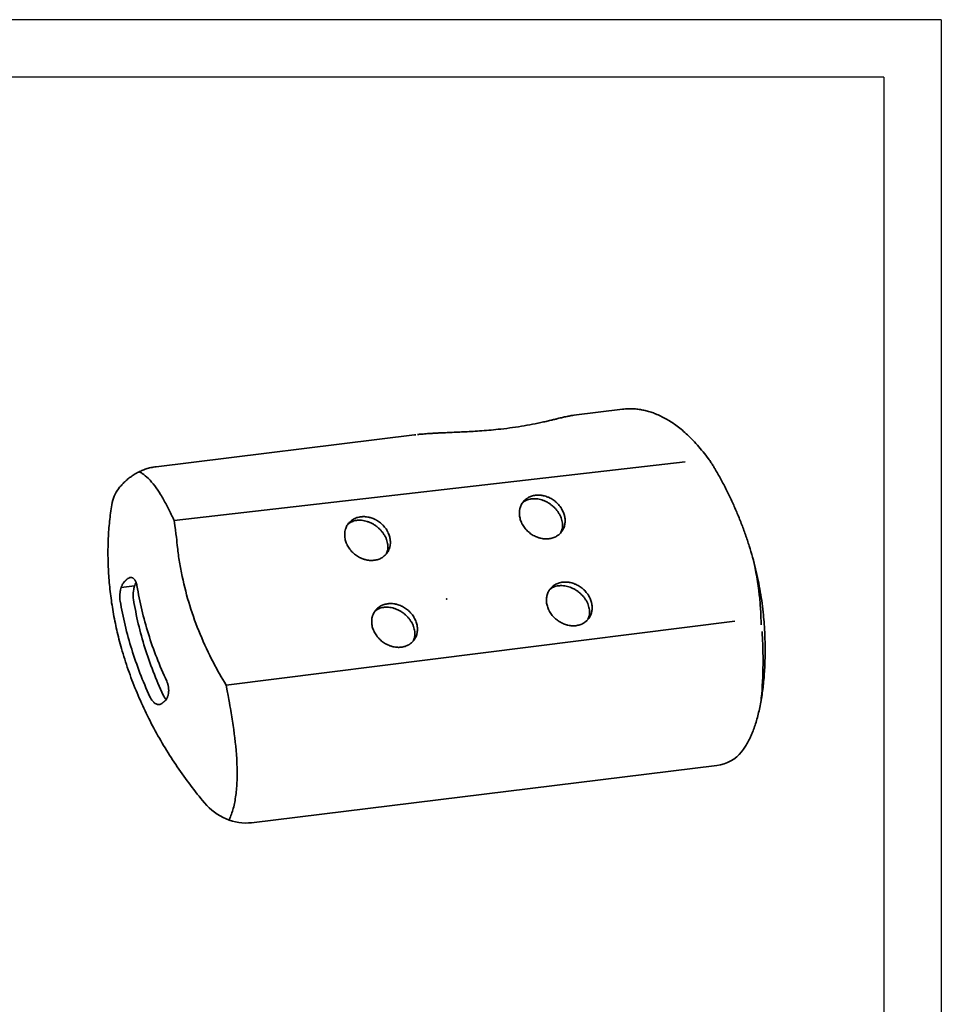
# Model space of a CAD drawing. Header units: millimetres. Extents: x 1490 to 1787, y 294 to 785.
# Tile 11 of 11: x 1695 to 1771, y 704 to 785. Entities that reach past the tile are written whole.
import ezdxf

# ---------------------------------------------------------------- set-up
doc = ezdxf.new("R2010")
doc.units = ezdxf.units.MM
doc.header["$LTSCALE"] = 1.8
doc.header["$MEASUREMENT"] = 0
doc.layers.add('1轮廓实线层', color=7, linetype='Continuous')
doc.layers.add('2细线层', color=4, linetype='Continuous')
doc.layers.add('粗实线层', color=7, linetype='Continuous', lineweight=35)

msp = doc.modelspace()

# ---------------------------------------------------------------- linework, layer by layer
at = {"layer": '1轮廓实线层'}
for q in [(1514.075, 780.165), (1766.39, 591.165)]:
    msp.add_line((1766.39, 780.165), q, dxfattribs=at)
at = {"layer": '2细线层'}
for q in [(1490.45, 784.89), (1771.115, 586.44)]:
    msp.add_line((1771.115, 784.89), q, dxfattribs=at)
at = {"layer": '粗实线层'}
for p, q in [((1744.909, 752.867), (1740.904, 752.373)), ((1727.799, 750.758), (1706.552, 748.14)), ((1728.239, 750.806), (1728.241, 750.806)), ((1708.022, 743.721), (1750.045, 748.556)), ((1704.779, 738.352), (1703.675, 738.216)), ((1754.129, 735.439), (1712.301, 730.19)), ((1714.392, 718.875), (1752.641, 723.588))]:
    msp.add_line(p, q, dxfattribs=at)
msp.add_arc((1748.901, 746.198), 4, 30.83963, 35.1126, dxfattribs=at)
for centre, start_param, end_param in [((1706.612, 743.883), 3.138651, 3.576553), ((1751.53, 727.161), 5.59026, 6.288862), ((1713.281, 722.447), 4.462375, 5.59026)]:
    msp.add_ellipse(centre, major_axis=(3.149, -2.466), ratio=0.832743, start_param=start_param, end_param=end_param, dxfattribs=at)
for points in [[(1744.991, 752.876), (1744.965, 752.873), (1744.939, 752.87), (1744.912, 752.867)], [(1740.914, 752.378), (1740.907, 752.377), (1740.899, 752.375), (1740.89, 752.374)], [(1727.901, 750.77), (1727.866, 750.766), (1727.831, 750.761), (1727.796, 750.757)], [(1756.542, 735.355), (1756.546, 735.307), (1756.549, 735.258), (1756.553, 735.21)]]:
    msp.add_open_spline(points, degree=3, dxfattribs=at)
for points, knots in [([(1752.17, 748.5), (1752.106, 748.594), (1751.897, 748.892), (1751.527, 749.368), (1751.06, 749.921), (1750.599, 750.414), (1750.15, 750.848), (1749.721, 751.221), (1749.298, 751.55), (1748.879, 751.839), (1748.463, 752.089), (1748.047, 752.305), (1747.641, 752.483), (1747.247, 752.627), (1746.858, 752.74), (1746.466, 752.825), (1746.072, 752.881), (1745.678, 752.908), (1745.323, 752.905), (1745.101, 752.888), (1745.009, 752.878)], [0, 0, 0, 0, 0.038716, 0.12417, 0.208112, 0.290703, 0.361733, 0.428185, 0.490582, 0.549469, 0.605408, 0.658931, 0.710507, 0.756261, 0.80113, 0.844763, 0.887501, 0.929564, 0.971113, 1, 1, 1, 1]), ([(1740.879, 752.37), (1740.82, 752.363), (1740.702, 752.345), (1740.516, 752.311), (1740.325, 752.273), (1740.144, 752.234), (1739.948, 752.189), (1739.771, 752.145), (1739.556, 752.092), (1739.296, 752.027), (1738.981, 751.951), (1738.606, 751.863), (1738.179, 751.768), (1737.586, 751.643), (1736.822, 751.501), (1735.874, 751.354), (1734.959, 751.24), (1734.108, 751.157), (1733.35, 751.097), (1732.639, 751.05), (1731.988, 751.013), (1731.362, 750.981), (1730.775, 750.955), (1730.331, 750.937), (1730.04, 750.924), (1729.828, 750.915), (1729.563, 750.902), (1729.226, 750.883), (1728.829, 750.858), (1728.424, 750.825), (1728.154, 750.798), (1728.042, 750.786)], [0, 0, 0, 0, 0.024871, 0.046038, 0.063917, 0.085154, 0.100156, 0.119748, 0.142119, 0.169172, 0.200835, 0.236862, 0.276912, 0.317578, 0.39137, 0.464791, 0.537827, 0.594465, 0.64789, 0.696475, 0.740264, 0.779267, 0.8214, 0.856662, 0.866857, 0.878609, 0.898456, 0.91913, 0.945099, 0.976907, 1, 1, 1, 1]), ([(1706.554, 748.137), (1706.47, 748.128), (1706.256, 748.1), (1705.916, 748.02), (1705.542, 747.9), (1705.18, 747.747), (1704.834, 747.564), (1704.512, 747.357), (1704.222, 747.135), (1703.958, 746.9), (1703.715, 746.648), (1703.553, 746.465), (1703.477, 746.364), (1703.47, 746.355)], [0, 0, 0, 0, 0.068353, 0.175964, 0.282194, 0.387321, 0.495359, 0.600959, 0.697331, 0.794178, 0.891636, 0.99067, 1, 1, 1, 1]), ([(1756.549, 735.21), (1756.533, 735.46), (1756.487, 736.025), (1756.381, 736.907), (1756.236, 737.856), (1756.057, 738.806), (1755.845, 739.753), (1755.6, 740.696), (1755.322, 741.631), (1755.013, 742.561), (1754.671, 743.487), (1754.296, 744.409), (1753.89, 745.323), (1753.454, 746.226), (1752.985, 747.117), (1752.61, 747.791), (1752.384, 748.164), (1752.333, 748.248)], [0, 0, 0, 0, 0.056048, 0.126667, 0.197589, 0.268684, 0.339804, 0.410783, 0.481476, 0.551853, 0.62312, 0.694382, 0.765634, 0.836875, 0.908102, 0.979316, 1, 1, 1, 1]), ([(1705.156, 747.729), (1705.234, 747.691), (1705.312, 747.647), (1705.569, 747.481), (1705.746, 747.334), (1706.091, 746.988), (1706.261, 746.788), (1706.594, 746.347), (1706.757, 746.106), (1707.077, 745.588), (1707.235, 745.311), (1707.544, 744.728), (1707.696, 744.422), (1707.905, 743.978), (1707.964, 743.85), (1708.022, 743.721)], [0, 0, 0, 0, 0.074923, 0.074923, 0.246464, 0.246464, 0.418006, 0.418006, 0.589548, 0.589548, 0.76109, 0.76109, 0.932631, 0.932631, 1, 1, 1, 1]), ([(1739.088, 742.267), (1739.144, 742.282), (1739.199, 742.3), (1739.305, 742.341), (1739.407, 742.387), (1739.503, 742.444), (1739.56, 742.482), (1739.572, 742.49), (1739.594, 742.506), (1739.605, 742.515), (1739.639, 742.54), (1739.66, 742.557), (1739.723, 742.611), (1739.801, 742.687), (1739.87, 742.77), (1739.918, 742.837), (1739.941, 742.87), (1739.963, 742.905), (1739.977, 742.929), (1739.984, 742.941), (1740.017, 743.001), (1740.041, 743.05), (1740.083, 743.152), (1740.12, 743.256), (1740.145, 743.365), (1740.157, 743.435), (1740.159, 743.449), (1740.163, 743.478), (1740.165, 743.492), (1740.17, 743.535), (1740.172, 743.563), (1740.178, 743.649), (1740.178, 743.765), (1740.167, 743.881), (1740.155, 743.97), (1740.15, 743.999), (1740.138, 744.058), (1740.131, 744.088), (1740.095, 744.236), (1740.054, 744.352), (1739.977, 744.522), (1739.948, 744.578), (1739.901, 744.662), (1739.885, 744.689), (1739.851, 744.744), (1739.763, 744.878), (1739.661, 745.003), (1739.548, 745.12), (1739.525, 745.143), (1739.489, 745.177), (1739.477, 745.188), (1739.453, 745.211), (1739.392, 745.265), (1739.328, 745.317), (1739.171, 745.433), (1739.061, 745.502), (1738.93, 745.57), (1738.915, 745.577), (1738.886, 745.591), (1738.842, 745.612), (1738.798, 745.632), (1738.708, 745.668), (1738.588, 745.712), (1738.466, 745.745), (1738.374, 745.765), (1738.343, 745.772), (1738.281, 745.783), (1738.25, 745.787), (1738.158, 745.799), (1738.036, 745.809), (1737.915, 745.808), (1737.826, 745.803), (1737.781, 745.799), (1737.737, 745.794), (1737.707, 745.79), (1737.693, 745.787), (1737.619, 745.776), (1737.562, 745.763), (1737.451, 745.733), (1737.342, 745.698), (1737.24, 745.652), (1737.177, 745.62), (1737.165, 745.613), (1737.14, 745.599), (1737.128, 745.592), (1737.092, 745.571), (1737.068, 745.556), (1737, 745.51), (1736.912, 745.443), (1736.834, 745.368), (1736.778, 745.308), (1736.751, 745.277), (1736.726, 745.245), (1736.709, 745.223), (1736.7, 745.212), (1736.628, 745.112), (1736.575, 745.017), (1736.511, 744.865), (1736.493, 744.813), (1736.47, 744.732), (1736.463, 744.705), (1736.45, 744.65), (1736.445, 744.622), (1736.421, 744.483), (1736.414, 744.369), (1736.42, 744.223), (1736.422, 744.194), (1736.428, 744.135), (1736.431, 744.105), (1736.444, 744.016), (1736.455, 743.958), (1736.499, 743.782), (1736.539, 743.666), (1736.597, 743.537), (1736.604, 743.523), (1736.618, 743.494), (1736.639, 743.452), (1736.661, 743.41), (1736.708, 743.327), (1736.775, 743.219), (1736.852, 743.116), (1736.913, 743.041), (1736.935, 743.016), (1736.967, 742.979), (1736.978, 742.967), (1737.001, 742.943), (1737.057, 742.883), (1737.163, 742.782), (1737.264, 742.7), (1737.369, 742.622), (1737.423, 742.585), (1737.535, 742.515), (1737.591, 742.483), (1737.707, 742.424), (1737.824, 742.37), (1737.944, 742.326), (1738.02, 742.302), (1738.035, 742.297), (1738.066, 742.288), (1738.081, 742.284), (1738.128, 742.271), (1738.158, 742.264), (1738.251, 742.243), (1738.312, 742.232), (1738.434, 742.216), (1738.495, 742.211), (1738.587, 742.208), (1738.632, 742.207), (1738.678, 742.208), (1738.708, 742.209), (1738.723, 742.21), (1738.859, 742.218), (1738.975, 742.237), (1739.088, 742.267)], [0, 0, 0, 0, 0.015625, 0.015625, 0.03125, 0.046875, 0.046875, 0.050781, 0.050781, 0.054688, 0.054688, 0.0625, 0.0625, 0.078125, 0.09375, 0.09375, 0.101563, 0.105469, 0.105469, 0.109375, 0.109375, 0.125, 0.125, 0.140625, 0.15625, 0.15625, 0.160156, 0.160156, 0.164063, 0.164063, 0.171875, 0.171875, 0.1875, 0.203125, 0.203125, 0.210938, 0.210938, 0.21875, 0.21875, 0.25, 0.25, 0.265625, 0.265625, 0.273438, 0.273438, 0.28125, 0.3125, 0.3125, 0.320313, 0.320313, 0.324219, 0.324219, 0.328125, 0.34375, 0.34375, 0.375, 0.375, 0.378906, 0.378906, 0.382813, 0.390625, 0.390625, 0.40625, 0.421875, 0.421875, 0.429688, 0.429688, 0.4375, 0.4375, 0.453125, 0.46875, 0.46875, 0.476563, 0.480469, 0.480469, 0.484375, 0.484375, 0.5, 0.5, 0.515625, 0.53125, 0.53125, 0.535156, 0.535156, 0.539063, 0.539063, 0.546875, 0.546875, 0.5625, 0.578125, 0.578125, 0.585938, 0.589844, 0.589844, 0.59375, 0.59375, 0.625, 0.625, 0.640625, 0.640625, 0.648438, 0.648438, 0.65625, 0.65625, 0.6875, 0.6875, 0.695313, 0.695313, 0.703125, 0.703125, 0.71875, 0.71875, 0.75, 0.75, 0.753906, 0.753906, 0.757813, 0.765625, 0.765625, 0.78125, 0.796875, 0.796875, 0.804688, 0.804688, 0.808594, 0.808594, 0.8125, 0.828125, 0.84375, 0.84375, 0.859375, 0.859375, 0.875, 0.875, 0.890625, 0.90625, 0.90625, 0.910156, 0.910156, 0.914063, 0.914063, 0.921875, 0.921875, 0.9375, 0.9375, 0.953125, 0.953125, 0.960938, 0.964844, 0.964844, 0.96875, 0.96875, 1, 1, 1, 1]), ([(1736.662, 745.154), (1736.697, 745.19), (1736.778, 745.259), (1736.917, 745.35), (1737.092, 745.428), (1737.282, 745.482), (1737.483, 745.511), (1737.697, 745.516), (1737.918, 745.496), (1738.145, 745.45), (1738.372, 745.379), (1738.604, 745.28), (1738.83, 745.155), (1739.044, 745.008), (1739.242, 744.839), (1739.421, 744.655), (1739.577, 744.457), (1739.71, 744.249), (1739.816, 744.037), (1739.894, 743.825), (1739.946, 743.615), (1739.97, 743.411), (1739.968, 743.219), (1739.941, 743.034), (1739.895, 742.879), (1739.853, 742.788), (1739.833, 742.75)], [0, 0, 0, 0, 0.041382, 0.085256, 0.13271, 0.178153, 0.217404, 0.259388, 0.301429, 0.33947, 0.380137, 0.421538, 0.463029, 0.503918, 0.545077, 0.586465, 0.627, 0.668124, 0.709808, 0.74996, 0.791173, 0.833738, 0.874869, 0.919218, 0.9649, 1, 1, 1, 1]), ([(1724.632, 740.475), (1724.69, 740.487), (1724.746, 740.502), (1724.854, 740.538), (1724.907, 740.558), (1725.01, 740.604), (1725.059, 740.629), (1725.12, 740.665), (1725.131, 740.672), (1725.155, 740.687), (1725.167, 740.694), (1725.202, 740.718), (1725.224, 740.734), (1725.29, 740.784), (1725.373, 740.855), (1725.447, 740.934), (1725.5, 740.997), (1725.525, 741.029), (1725.548, 741.063), (1725.564, 741.085), (1725.572, 741.097), (1725.609, 741.155), (1725.636, 741.202), (1725.684, 741.301), (1725.726, 741.402), (1725.757, 741.509), (1725.773, 741.577), (1725.776, 741.591), (1725.782, 741.619), (1725.784, 741.633), (1725.792, 741.675), (1725.796, 741.703), (1725.806, 741.788), (1725.813, 741.902), (1725.808, 742.018), (1725.8, 742.106), (1725.797, 742.136), (1725.788, 742.195), (1725.783, 742.225), (1725.755, 742.373), (1725.72, 742.489), (1725.652, 742.662), (1725.626, 742.719), (1725.583, 742.803), (1725.568, 742.832), (1725.537, 742.887), (1725.521, 742.915), (1725.437, 743.05), (1725.36, 743.153), (1725.252, 743.275), (1725.23, 743.299), (1725.196, 743.334), (1725.184, 743.346), (1725.161, 743.369), (1725.103, 743.426), (1725.041, 743.48), (1724.89, 743.604), (1724.782, 743.678), (1724.654, 743.751), (1724.64, 743.759), (1724.611, 743.774), (1724.567, 743.797), (1724.524, 743.819), (1724.436, 743.86), (1724.317, 743.909), (1724.196, 743.948), (1724.104, 743.972), (1724.074, 743.98), (1724.012, 743.994), (1723.981, 744), (1723.888, 744.017), (1723.765, 744.033), (1723.644, 744.038), (1723.554, 744.037), (1723.523, 744.036), (1723.463, 744.033), (1723.433, 744.03), (1723.344, 744.021), (1723.286, 744.011), (1723.172, 743.987), (1723.061, 743.958), (1722.955, 743.917), (1722.89, 743.889), (1722.877, 743.883), (1722.852, 743.87), (1722.839, 743.864), (1722.801, 743.845), (1722.777, 743.831), (1722.705, 743.789), (1722.613, 743.727), (1722.53, 743.657), (1722.471, 743.6), (1722.442, 743.571), (1722.414, 743.54), (1722.396, 743.52), (1722.387, 743.509), (1722.308, 743.414), (1722.25, 743.323), (1722.177, 743.176), (1722.156, 743.125), (1722.128, 743.046), (1722.119, 743.02), (1722.104, 742.966), (1722.097, 742.939), (1722.065, 742.802), (1722.052, 742.69), (1722.05, 742.545), (1722.05, 742.516), (1722.053, 742.457), (1722.055, 742.428), (1722.063, 742.339), (1722.071, 742.28), (1722.105, 742.105), (1722.139, 741.988), (1722.191, 741.857), (1722.197, 741.843), (1722.209, 741.814), (1722.228, 741.771), (1722.248, 741.728), (1722.291, 741.644), (1722.353, 741.534), (1722.443, 741.401), (1722.502, 741.325), (1722.533, 741.287), (1722.544, 741.274), (1722.565, 741.249), (1722.618, 741.187), (1722.72, 741.082), (1722.866, 740.953), (1722.971, 740.874), (1723.08, 740.799), (1723.135, 740.764), (1723.248, 740.7), (1723.305, 740.67), (1723.422, 740.616), (1723.482, 740.591), (1723.572, 740.558), (1723.603, 740.547), (1723.664, 740.528), (1723.695, 740.519), (1723.787, 740.494), (1723.909, 740.466), (1724.031, 740.45), (1724.123, 740.442), (1724.169, 740.439), (1724.215, 740.438), (1724.246, 740.437), (1724.261, 740.437), (1724.398, 740.438), (1724.517, 740.451), (1724.632, 740.475)], [0, 0, 0, 0, 0.015625, 0.015625, 0.03125, 0.03125, 0.046875, 0.046875, 0.050781, 0.050781, 0.054688, 0.054688, 0.0625, 0.0625, 0.078125, 0.09375, 0.09375, 0.101563, 0.105469, 0.105469, 0.109375, 0.109375, 0.125, 0.125, 0.140625, 0.15625, 0.15625, 0.160156, 0.160156, 0.164063, 0.164063, 0.171875, 0.171875, 0.1875, 0.203125, 0.203125, 0.210938, 0.210938, 0.21875, 0.21875, 0.25, 0.25, 0.265625, 0.265625, 0.273438, 0.273438, 0.28125, 0.28125, 0.3125, 0.3125, 0.320313, 0.320313, 0.324219, 0.324219, 0.328125, 0.34375, 0.34375, 0.375, 0.375, 0.378906, 0.378906, 0.382813, 0.390625, 0.390625, 0.40625, 0.421875, 0.421875, 0.429688, 0.429688, 0.4375, 0.4375, 0.453125, 0.46875, 0.46875, 0.476563, 0.476563, 0.484375, 0.484375, 0.5, 0.5, 0.515625, 0.53125, 0.53125, 0.535156, 0.535156, 0.539063, 0.539063, 0.546875, 0.546875, 0.5625, 0.578125, 0.578125, 0.585938, 0.589844, 0.589844, 0.59375, 0.59375, 0.625, 0.625, 0.640625, 0.640625, 0.648438, 0.648438, 0.65625, 0.65625, 0.6875, 0.6875, 0.695313, 0.695313, 0.703125, 0.703125, 0.71875, 0.71875, 0.75, 0.75, 0.753906, 0.753906, 0.757813, 0.765625, 0.765625, 0.78125, 0.796875, 0.804687, 0.804687, 0.808594, 0.808594, 0.8125, 0.828125, 0.84375, 0.859375, 0.859375, 0.875, 0.875, 0.890625, 0.890625, 0.90625, 0.90625, 0.914062, 0.914062, 0.921875, 0.921875, 0.9375, 0.953125, 0.953125, 0.960937, 0.964844, 0.964844, 0.96875, 0.96875, 1, 1, 1, 1]), ([(1712.301, 730.19), (1711.929, 730.794), (1711.58, 731.41), (1710.856, 732.798), (1710.492, 733.58), (1709.845, 735.145), (1709.561, 735.932), (1709.069, 737.513), (1708.861, 738.308), (1708.607, 739.505), (1708.532, 739.906), (1708.402, 740.708), (1708.347, 741.111), (1708.245, 742.019), (1708.205, 742.52), (1708.022, 743.721)], [0, 0, 0, 0, 0.150993, 0.150993, 0.334416, 0.334416, 0.517838, 0.517838, 0.70126, 0.70126, 0.792971, 0.792971, 0.884682, 0.884682, 1, 1, 1, 1]), ([(1722.3, 743.387), (1722.309, 743.396), (1722.363, 743.449), (1722.467, 743.53), (1722.627, 743.618), (1722.808, 743.685), (1723.004, 743.728), (1723.211, 743.746), (1723.429, 743.74), (1723.661, 743.707), (1723.897, 743.646), (1724.132, 743.558), (1724.361, 743.445), (1724.581, 743.307), (1724.787, 743.148), (1724.975, 742.97), (1725.143, 742.777), (1725.286, 742.574), (1725.404, 742.363), (1725.496, 742.15), (1725.559, 741.94), (1725.595, 741.732), (1725.605, 741.535), (1725.59, 741.347), (1725.549, 741.167), (1725.497, 741.041), (1725.462, 740.971), (1725.452, 740.953)], [0, 0, 0, 0, 0.010039, 0.06173, 0.10401, 0.149582, 0.193962, 0.232663, 0.274143, 0.315702, 0.357746, 0.398217, 0.439398, 0.480563, 0.521197, 0.562281, 0.603443, 0.643535, 0.684439, 0.725813, 0.765684, 0.807189, 0.849573, 0.890211, 0.93702, 0.983185, 1, 1, 1, 1]), ([(1755.637, 740.54), (1755.865, 739.567), (1756.035, 738.589), (1756.191, 737.208), (1756.226, 736.806), (1756.275, 736.005), (1756.289, 735.608), (1756.294, 735.186), (1756.294, 735.158), (1756.294, 735.13)], [0, 0, 0, 0, 0.541691, 0.541691, 0.763029, 0.763029, 0.984367, 0.984367, 1, 1, 1, 1]), ([(1704.167, 738.907), (1704.206, 738.942), (1704.247, 738.971), (1704.308, 739.002), (1704.329, 739.011), (1704.36, 739.021), (1704.371, 739.024), (1704.392, 739.029), (1704.402, 739.031), (1704.455, 739.038), (1704.496, 739.037), (1704.546, 739.025), (1704.557, 739.023), (1704.577, 739.016), (1704.587, 739.012), (1704.616, 738.999), (1704.636, 738.989), (1704.692, 738.951), (1704.727, 738.919), (1704.768, 738.869), (1704.776, 738.859), (1704.792, 738.837), (1704.8, 738.826), (1704.822, 738.791), (1704.851, 738.742), (1704.876, 738.687), (1704.893, 738.644), (1704.899, 738.629), (1704.91, 738.598), (1704.915, 738.583), (1704.94, 738.504), (1704.956, 738.437), (1704.968, 738.365)], [0, 0, 0, 0, 0.125, 0.125, 0.1875, 0.1875, 0.21875, 0.21875, 0.25, 0.25, 0.375, 0.375, 0.40625, 0.40625, 0.4375, 0.4375, 0.5, 0.5, 0.625, 0.625, 0.65625, 0.65625, 0.6875, 0.6875, 0.75, 0.8125, 0.8125, 0.84375, 0.84375, 0.875, 0.875, 1, 1, 1, 1]), ([(1703.589, 737.092), (1703.577, 737.165), (1703.568, 737.24), (1703.561, 737.355), (1703.56, 737.394), (1703.559, 737.453), (1703.559, 737.473), (1703.56, 737.513), (1703.56, 737.532), (1703.564, 737.632), (1703.57, 737.711), (1703.583, 737.809), (1703.585, 737.829), (1703.591, 737.868), (1703.594, 737.888), (1703.605, 737.946), (1703.613, 737.985), (1703.638, 738.097), (1703.659, 738.169), (1703.689, 738.255), (1703.695, 738.272), (1703.708, 738.306), (1703.714, 738.323), (1703.735, 738.371), (1703.763, 738.434), (1703.794, 738.491), (1703.818, 738.532), (1703.826, 738.545), (1703.843, 738.571), (1703.851, 738.584), (1703.895, 738.646), (1703.931, 738.689), (1703.969, 738.725)], [0, 0, 0, 0, 0.125, 0.125, 0.1875, 0.1875, 0.21875, 0.21875, 0.25, 0.25, 0.375, 0.375, 0.40625, 0.40625, 0.4375, 0.4375, 0.5, 0.5, 0.625, 0.625, 0.65625, 0.65625, 0.6875, 0.6875, 0.75, 0.8125, 0.8125, 0.84375, 0.84375, 0.875, 0.875, 1, 1, 1, 1]), ([(1704.898, 738.622), (1704.889, 738.605), (1704.879, 738.587), (1704.839, 738.509), (1704.812, 738.445), (1704.775, 738.341), (1704.763, 738.306), (1704.741, 738.233), (1704.732, 738.196), (1704.705, 738.083), (1704.69, 738.006), (1704.677, 737.907), (1704.674, 737.887), (1704.67, 737.847), (1704.668, 737.827), (1704.662, 737.767), (1704.66, 737.727), (1704.655, 737.609), (1704.655, 737.53), (1704.664, 737.374), (1704.671, 737.299), (1704.683, 737.227)], [0, 0, 0, 0, 0.047468, 0.047468, 0.206223, 0.206223, 0.285601, 0.285601, 0.364978, 0.364978, 0.523734, 0.523734, 0.563423, 0.563423, 0.603111, 0.603111, 0.682489, 0.682489, 0.841245, 0.841245, 1, 1, 1, 1]), ([(1704.968, 738.365), (1705.077, 737.699), (1705.211, 737.035), (1705.525, 735.713), (1705.886, 734.398), (1706.34, 733.094), (1706.841, 731.795), (1707.115, 731.149), (1707.413, 730.505)], [0, 0, 0, 0, 0.25, 0.25, 0.5, 0.75, 0.75, 1, 1, 1, 1]), ([(1741.311, 735.122), (1741.367, 735.137), (1741.422, 735.155), (1741.527, 735.196), (1741.63, 735.242), (1741.725, 735.299), (1741.783, 735.337), (1741.794, 735.345), (1741.817, 735.361), (1741.828, 735.37), (1741.861, 735.395), (1741.883, 735.412), (1741.945, 735.466), (1742.024, 735.541), (1742.093, 735.625), (1742.141, 735.691), (1742.164, 735.725), (1742.185, 735.76), (1742.2, 735.784), (1742.207, 735.796), (1742.24, 735.856), (1742.264, 735.905), (1742.306, 736.007), (1742.343, 736.111), (1742.368, 736.22), (1742.38, 736.29), (1742.382, 736.304), (1742.386, 736.332), (1742.388, 736.347), (1742.393, 736.389), (1742.395, 736.418), (1742.4, 736.504), (1742.401, 736.619), (1742.39, 736.736), (1742.377, 736.824), (1742.372, 736.854), (1742.361, 736.913), (1742.354, 736.943), (1742.318, 737.091), (1742.277, 737.207), (1742.2, 737.377), (1742.171, 737.433), (1742.124, 737.516), (1742.108, 737.544), (1742.074, 737.598), (1741.986, 737.732), (1741.884, 737.857), (1741.771, 737.975), (1741.748, 737.998), (1741.712, 738.032), (1741.7, 738.043), (1741.676, 738.065), (1741.615, 738.12), (1741.551, 738.172), (1741.394, 738.288), (1741.284, 738.357), (1741.153, 738.424), (1741.138, 738.432), (1741.109, 738.446), (1741.065, 738.467), (1741.02, 738.486), (1740.931, 738.523), (1740.811, 738.567), (1740.689, 738.6), (1740.597, 738.62), (1740.566, 738.626), (1740.504, 738.637), (1740.473, 738.642), (1740.38, 738.654), (1740.258, 738.664), (1740.138, 738.663), (1740.048, 738.657), (1740.004, 738.654), (1739.959, 738.648), (1739.93, 738.644), (1739.915, 738.642), (1739.842, 738.63), (1739.785, 738.618), (1739.674, 738.588), (1739.565, 738.553), (1739.462, 738.507), (1739.4, 738.474), (1739.388, 738.468), (1739.363, 738.454), (1739.351, 738.447), (1739.315, 738.426), (1739.291, 738.411), (1739.222, 738.365), (1739.135, 738.298), (1739.056, 738.223), (1739.001, 738.163), (1738.974, 738.132), (1738.948, 738.1), (1738.931, 738.078), (1738.923, 738.067), (1738.851, 737.967), (1738.797, 737.872), (1738.734, 737.72), (1738.716, 737.668), (1738.692, 737.587), (1738.685, 737.56), (1738.673, 737.505), (1738.667, 737.477), (1738.643, 737.338), (1738.636, 737.224), (1738.643, 737.078), (1738.645, 737.049), (1738.65, 736.99), (1738.654, 736.96), (1738.667, 736.871), (1738.678, 736.812), (1738.721, 736.637), (1738.761, 736.521), (1738.82, 736.392), (1738.827, 736.377), (1738.84, 736.349), (1738.862, 736.306), (1738.884, 736.265), (1738.931, 736.182), (1738.998, 736.074), (1739.075, 735.971), (1739.136, 735.895), (1739.157, 735.871), (1739.19, 735.834), (1739.201, 735.822), (1739.223, 735.798), (1739.279, 735.738), (1739.386, 735.637), (1739.487, 735.555), (1739.591, 735.477), (1739.646, 735.44), (1739.757, 735.37), (1739.814, 735.338), (1739.929, 735.279), (1740.046, 735.225), (1740.167, 735.181), (1740.243, 735.157), (1740.258, 735.152), (1740.289, 735.143), (1740.304, 735.139), (1740.35, 735.126), (1740.381, 735.118), (1740.473, 735.098), (1740.535, 735.087), (1740.657, 735.071), (1740.718, 735.066), (1740.809, 735.063), (1740.855, 735.062), (1740.9, 735.063), (1740.931, 735.064), (1740.946, 735.065), (1741.082, 735.073), (1741.198, 735.092), (1741.311, 735.122)], [0, 0, 0, 0, 0.015625, 0.015625, 0.03125, 0.046875, 0.046875, 0.050781, 0.050781, 0.054688, 0.054688, 0.0625, 0.0625, 0.078125, 0.09375, 0.09375, 0.101562, 0.105469, 0.105469, 0.109375, 0.109375, 0.125, 0.125, 0.140625, 0.15625, 0.15625, 0.160156, 0.160156, 0.164062, 0.164062, 0.171875, 0.171875, 0.1875, 0.203125, 0.203125, 0.210937, 0.210937, 0.21875, 0.21875, 0.25, 0.25, 0.265625, 0.265625, 0.273437, 0.273437, 0.28125, 0.3125, 0.3125, 0.320312, 0.320312, 0.324219, 0.324219, 0.328125, 0.34375, 0.34375, 0.375, 0.375, 0.378906, 0.378906, 0.382812, 0.390625, 0.390625, 0.40625, 0.421875, 0.421875, 0.429687, 0.429687, 0.4375, 0.4375, 0.453125, 0.46875, 0.46875, 0.476563, 0.480469, 0.480469, 0.484375, 0.484375, 0.5, 0.5, 0.515625, 0.53125, 0.53125, 0.535156, 0.535156, 0.539063, 0.539063, 0.546875, 0.546875, 0.5625, 0.578125, 0.578125, 0.585938, 0.589844, 0.589844, 0.59375, 0.59375, 0.625, 0.625, 0.640625, 0.640625, 0.648438, 0.648438, 0.65625, 0.65625, 0.6875, 0.6875, 0.695312, 0.695312, 0.703125, 0.703125, 0.71875, 0.71875, 0.75, 0.75, 0.753906, 0.753906, 0.757812, 0.765625, 0.765625, 0.78125, 0.796875, 0.796875, 0.804687, 0.804687, 0.808594, 0.808594, 0.8125, 0.828125, 0.84375, 0.84375, 0.859375, 0.859375, 0.875, 0.875, 0.890625, 0.90625, 0.90625, 0.910156, 0.910156, 0.914062, 0.914062, 0.921875, 0.921875, 0.9375, 0.9375, 0.953125, 0.953125, 0.960937, 0.964844, 0.964844, 0.96875, 0.96875, 1, 1, 1, 1]), ([(1738.885, 738.008), (1738.92, 738.045), (1739.001, 738.114), (1739.14, 738.205), (1739.315, 738.283), (1739.505, 738.337), (1739.706, 738.366), (1739.92, 738.371), (1740.141, 738.351), (1740.367, 738.304), (1740.595, 738.234), (1740.827, 738.135), (1741.053, 738.01), (1741.266, 737.862), (1741.464, 737.694), (1741.643, 737.51), (1741.8, 737.312), (1741.932, 737.104), (1742.039, 736.892), (1742.117, 736.68), (1742.168, 736.469), (1742.193, 736.266), (1742.191, 736.074), (1742.164, 735.888), (1742.117, 735.734), (1742.076, 735.642), (1742.055, 735.604)], [0, 0, 0, 0, 0.041382, 0.085256, 0.13271, 0.178153, 0.217404, 0.259388, 0.301429, 0.33947, 0.380137, 0.421538, 0.463029, 0.503918, 0.545077, 0.586465, 0.627, 0.668124, 0.709808, 0.74996, 0.791173, 0.833738, 0.874869, 0.919218, 0.9649, 1, 1, 1, 1]), ([(1706.034, 729.233), (1705.738, 729.876), (1705.466, 730.523), (1704.968, 731.822), (1704.515, 733.126), (1704.153, 734.442), (1703.836, 735.763), (1703.701, 736.426), (1703.589, 737.092)], [0, 0, 0, 0, 0.25, 0.25, 0.5, 0.75, 0.75, 1, 1, 1, 1]), ([(1704.683, 737.227), (1704.792, 736.56), (1704.924, 735.896), (1705.237, 734.575), (1705.416, 733.917), (1705.824, 732.607), (1706.052, 731.955), (1706.554, 730.657), (1706.829, 730.011), (1707.128, 729.368)], [0, 0, 0, 0, 0.25, 0.25, 0.5, 0.5, 0.75, 0.75, 1, 1, 1, 1]), ([(1726.855, 733.33), (1726.912, 733.342), (1726.968, 733.357), (1727.077, 733.392), (1727.13, 733.413), (1727.232, 733.458), (1727.282, 733.484), (1727.342, 733.519), (1727.354, 733.527), (1727.378, 733.542), (1727.39, 733.549), (1727.424, 733.572), (1727.447, 733.588), (1727.513, 733.638), (1727.596, 733.709), (1727.67, 733.789), (1727.722, 733.852), (1727.747, 733.884), (1727.771, 733.918), (1727.787, 733.94), (1727.794, 733.952), (1727.832, 734.01), (1727.858, 734.057), (1727.906, 734.156), (1727.949, 734.257), (1727.98, 734.364), (1727.996, 734.432), (1727.999, 734.446), (1728.004, 734.474), (1728.007, 734.488), (1728.014, 734.53), (1728.018, 734.558), (1728.028, 734.643), (1728.036, 734.757), (1728.031, 734.873), (1728.023, 734.961), (1728.019, 734.99), (1728.011, 735.05), (1728.006, 735.079), (1727.977, 735.227), (1727.943, 735.344), (1727.874, 735.516), (1727.849, 735.573), (1727.806, 735.658), (1727.791, 735.686), (1727.759, 735.742), (1727.743, 735.769), (1727.659, 735.905), (1727.583, 736.008), (1727.475, 736.129), (1727.453, 736.153), (1727.419, 736.189), (1727.407, 736.201), (1727.384, 736.224), (1727.325, 736.281), (1727.264, 736.335), (1727.112, 736.459), (1727.005, 736.532), (1726.877, 736.606), (1726.862, 736.614), (1726.833, 736.629), (1726.79, 736.652), (1726.747, 736.673), (1726.659, 736.714), (1726.54, 736.764), (1726.419, 736.802), (1726.327, 736.827), (1726.296, 736.835), (1726.234, 736.849), (1726.203, 736.855), (1726.111, 736.872), (1725.988, 736.888), (1725.867, 736.892), (1725.776, 736.892), (1725.746, 736.891), (1725.686, 736.887), (1725.656, 736.885), (1725.567, 736.875), (1725.509, 736.866), (1725.395, 736.842), (1725.284, 736.813), (1725.177, 736.772), (1725.113, 736.743), (1725.1, 736.737), (1725.074, 736.725), (1725.062, 736.719), (1725.024, 736.699), (1725, 736.686), (1724.928, 736.644), (1724.836, 736.582), (1724.753, 736.511), (1724.693, 736.455), (1724.665, 736.426), (1724.637, 736.395), (1724.619, 736.375), (1724.61, 736.364), (1724.531, 736.269), (1724.472, 736.178), (1724.4, 736.03), (1724.379, 735.98), (1724.351, 735.901), (1724.342, 735.874), (1724.326, 735.821), (1724.319, 735.793), (1724.288, 735.657), (1724.274, 735.545), (1724.273, 735.4), (1724.273, 735.371), (1724.276, 735.312), (1724.277, 735.282), (1724.285, 735.194), (1724.294, 735.135), (1724.328, 734.959), (1724.362, 734.843), (1724.414, 734.712), (1724.42, 734.697), (1724.432, 734.668), (1724.451, 734.625), (1724.471, 734.583), (1724.514, 734.499), (1724.575, 734.389), (1724.665, 734.256), (1724.725, 734.179), (1724.756, 734.141), (1724.766, 734.129), (1724.787, 734.104), (1724.841, 734.042), (1724.942, 733.937), (1725.089, 733.807), (1725.194, 733.729), (1725.302, 733.654), (1725.358, 733.619), (1725.471, 733.555), (1725.528, 733.525), (1725.645, 733.471), (1725.704, 733.446), (1725.795, 733.413), (1725.825, 733.402), (1725.887, 733.382), (1725.917, 733.373), (1726.009, 733.348), (1726.132, 733.321), (1726.254, 733.305), (1726.346, 733.297), (1726.392, 733.294), (1726.438, 733.293), (1726.468, 733.292), (1726.484, 733.292), (1726.621, 733.293), (1726.74, 733.306), (1726.855, 733.33)], [0, 0, 0, 0, 0.015625, 0.015625, 0.03125, 0.03125, 0.046875, 0.046875, 0.050781, 0.050781, 0.054688, 0.054688, 0.0625, 0.0625, 0.078125, 0.09375, 0.09375, 0.101563, 0.105469, 0.105469, 0.109375, 0.109375, 0.125, 0.125, 0.140625, 0.15625, 0.15625, 0.160156, 0.160156, 0.164063, 0.164063, 0.171875, 0.171875, 0.1875, 0.203125, 0.203125, 0.210938, 0.210938, 0.21875, 0.21875, 0.25, 0.25, 0.265625, 0.265625, 0.273438, 0.273438, 0.28125, 0.28125, 0.3125, 0.3125, 0.320313, 0.320313, 0.324219, 0.324219, 0.328125, 0.34375, 0.34375, 0.375, 0.375, 0.378906, 0.378906, 0.382812, 0.390625, 0.390625, 0.40625, 0.421875, 0.421875, 0.429688, 0.429688, 0.4375, 0.4375, 0.453125, 0.46875, 0.46875, 0.476563, 0.476563, 0.484375, 0.484375, 0.5, 0.5, 0.515625, 0.53125, 0.53125, 0.535156, 0.535156, 0.539063, 0.539063, 0.546875, 0.546875, 0.5625, 0.578125, 0.578125, 0.585938, 0.589844, 0.589844, 0.59375, 0.59375, 0.625, 0.625, 0.640625, 0.640625, 0.648438, 0.648438, 0.65625, 0.65625, 0.6875, 0.6875, 0.695313, 0.695313, 0.703125, 0.703125, 0.71875, 0.71875, 0.75, 0.75, 0.753906, 0.753906, 0.757813, 0.765625, 0.765625, 0.78125, 0.796875, 0.804688, 0.804688, 0.808594, 0.808594, 0.8125, 0.828125, 0.84375, 0.859375, 0.859375, 0.875, 0.875, 0.890625, 0.890625, 0.90625, 0.90625, 0.914063, 0.914063, 0.921875, 0.921875, 0.9375, 0.953125, 0.953125, 0.960938, 0.964844, 0.964844, 0.96875, 0.96875, 1, 1, 1, 1]), ([(1724.523, 736.242), (1724.532, 736.251), (1724.585, 736.303), (1724.69, 736.385), (1724.85, 736.472), (1725.031, 736.54), (1725.227, 736.583), (1725.434, 736.601), (1725.652, 736.595), (1725.884, 736.562), (1726.12, 736.5), (1726.355, 736.412), (1726.584, 736.299), (1726.804, 736.162), (1727.009, 736.003), (1727.198, 735.824), (1727.365, 735.632), (1727.509, 735.429), (1727.627, 735.218), (1727.718, 735.005), (1727.781, 734.794), (1727.818, 734.587), (1727.828, 734.39), (1727.813, 734.202), (1727.772, 734.021), (1727.72, 733.896), (1727.685, 733.826), (1727.675, 733.808)], [0, 0, 0, 0, 0.010039, 0.06173, 0.10401, 0.149582, 0.193962, 0.232663, 0.274143, 0.315702, 0.357746, 0.398217, 0.439398, 0.480563, 0.521197, 0.562281, 0.603443, 0.643535, 0.684439, 0.725813, 0.765684, 0.807189, 0.849573, 0.890211, 0.93702, 0.983185, 1, 1, 1, 1]), ([(1756.613, 734.005), (1756.612, 734.052), (1756.602, 734.357), (1756.582, 734.808), (1756.551, 735.211), (1756.539, 735.356)], [0, 0, 0, 0, 0.104904, 0.67954, 1, 1, 1, 1]), ([(1756.288, 728.883), (1756.296, 728.963), (1756.304, 729.043), (1756.401, 730.027), (1756.446, 730.958), (1756.457, 732.367), (1756.451, 732.837), (1756.423, 733.739), (1756.401, 734.17), (1756.373, 734.6)], [0, 0, 0, 0, 0.043411, 0.043411, 0.532016, 0.532016, 0.776318, 0.776318, 1, 1, 1, 1]), ([(1756.607, 734.171), (1756.618, 733.885), (1756.625, 733.599), (1756.631, 732.931), (1756.626, 732.55), (1756.614, 732.169)], [0, 0, 0, 0, 0.427044, 0.427044, 1, 1, 1, 1]), ([(1756.623, 732.584), (1756.625, 732.689), (1756.627, 732.805), (1756.628, 732.921), (1756.628, 732.932)], [0, 0, 0, 0, 0.908126, 1, 1, 1, 1]), ([(1754.689, 724.712), (1754.761, 724.803), (1754.914, 725.012), (1755.13, 725.356), (1755.338, 725.741), (1755.518, 726.134), (1755.686, 726.555), (1755.845, 727.019), (1755.995, 727.533), (1756.128, 728.075), (1756.247, 728.639), (1756.349, 729.226), (1756.436, 729.834), (1756.508, 730.465), (1756.563, 731.123), (1756.598, 731.692), (1756.609, 732.043), (1756.612, 732.165)], [0, 0, 0, 0, 0.046746, 0.103638, 0.163668, 0.220542, 0.276982, 0.344949, 0.414913, 0.48658, 0.560232, 0.635187, 0.711586, 0.789976, 0.870956, 0.955196, 1, 1, 1, 1]), ([(1707.413, 730.505), (1707.445, 730.436), (1707.472, 730.364), (1707.507, 730.253), (1707.517, 730.215), (1707.531, 730.157), (1707.535, 730.138), (1707.543, 730.099), (1707.547, 730.08), (1707.564, 729.982), (1707.572, 729.905), (1707.577, 729.808), (1707.578, 729.788), (1707.578, 729.75), (1707.578, 729.73), (1707.577, 729.672), (1707.575, 729.635), (1707.566, 729.524), (1707.554, 729.452), (1707.533, 729.367), (1707.529, 729.35), (1707.519, 729.317), (1707.514, 729.3), (1707.499, 729.253), (1707.475, 729.191), (1707.448, 729.134), (1707.426, 729.094), (1707.419, 729.08), (1707.403, 729.055), (1707.395, 729.042), (1707.354, 728.981), (1707.318, 728.939), (1707.279, 728.903)], [0, 0, 0, 0, 0.125, 0.125, 0.1875, 0.1875, 0.21875, 0.21875, 0.25, 0.25, 0.375, 0.375, 0.40625, 0.40625, 0.4375, 0.4375, 0.5, 0.5, 0.625, 0.625, 0.65625, 0.65625, 0.6875, 0.6875, 0.75, 0.8125, 0.8125, 0.84375, 0.84375, 0.875, 0.875, 1, 1, 1, 1]), ([(1712.301, 730.19), (1712.546, 728.838), (1712.633, 728.378), (1712.793, 727.454), (1712.866, 726.99), (1713.058, 725.61), (1713.15, 724.693), (1713.207, 723.363), (1713.213, 722.926), (1713.191, 722.08), (1713.164, 721.667), (1713.072, 720.889), (1713.007, 720.522), (1712.88, 720.012), (1712.833, 719.849), (1712.727, 719.536), (1712.668, 719.386), (1712.582, 719.197), (1712.558, 719.148), (1712.533, 719.1)], [0, 0, 0, 0, 0.121878, 0.121878, 0.244159, 0.244159, 0.48872, 0.48872, 0.611001, 0.611001, 0.733282, 0.733282, 0.855563, 0.855563, 0.916703, 0.916703, 0.977843, 0.977843, 1, 1, 1, 1]), ([(1707.128, 729.368), (1707.161, 729.297), (1707.196, 729.232), (1707.254, 729.142), (1707.274, 729.113), (1707.305, 729.071), (1707.316, 729.057), (1707.338, 729.031), (1707.348, 729.018), (1707.36, 729.004), (1707.361, 729.004), (1707.361, 729.003)], [0, 0, 0, 0, 0.496124, 0.496124, 0.744186, 0.744186, 0.868217, 0.868217, 0.992248, 0.992248, 1, 1, 1, 1]), ([(1707.081, 728.722), (1707.043, 728.685), (1707.002, 728.657), (1706.938, 728.625), (1706.916, 728.617), (1706.882, 728.606), (1706.871, 728.603), (1706.848, 728.598), (1706.836, 728.596), (1706.778, 728.588), (1706.731, 728.589), (1706.659, 728.602), (1706.635, 728.608), (1706.586, 728.624), (1706.562, 728.634), (1706.49, 728.669), (1706.443, 728.7), (1706.385, 728.747), (1706.374, 728.757), (1706.351, 728.778), (1706.339, 728.788), (1706.306, 728.821), (1706.284, 728.845), (1706.219, 728.919), (1706.179, 728.975), (1706.101, 729.097), (1706.066, 729.163), (1706.034, 729.233)], [0, 0, 0, 0, 0.125, 0.125, 0.1875, 0.1875, 0.21875, 0.21875, 0.25, 0.25, 0.375, 0.375, 0.4375, 0.4375, 0.5, 0.5, 0.625, 0.625, 0.65625, 0.65625, 0.6875, 0.6875, 0.75, 0.75, 0.875, 0.875, 1, 1, 1, 1])]:
    msp.add_open_spline(points, degree=3, knots=knots, dxfattribs=at)
for points, weights in [([(1710.512, 720.516), (1700.86, 732.045), (1702.891, 745.014)], [0.268625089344, 0.246224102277, 0.276471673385]), ([(1703.969, 738.725), (1704.066, 738.816), (1704.167, 738.907)], [0.25672686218, 0.256406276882, 0.256118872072]), ([(1707.279, 728.903), (1707.178, 728.812), (1707.081, 728.722)], [0.253247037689, 0.253531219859, 0.253848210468])]:
    msp.add_rational_spline(points, weights, degree=2, dxfattribs=at)
msp.add_point((1730.441, 737.271), dxfattribs=at)

doc.saveas('drawing.dxf')
